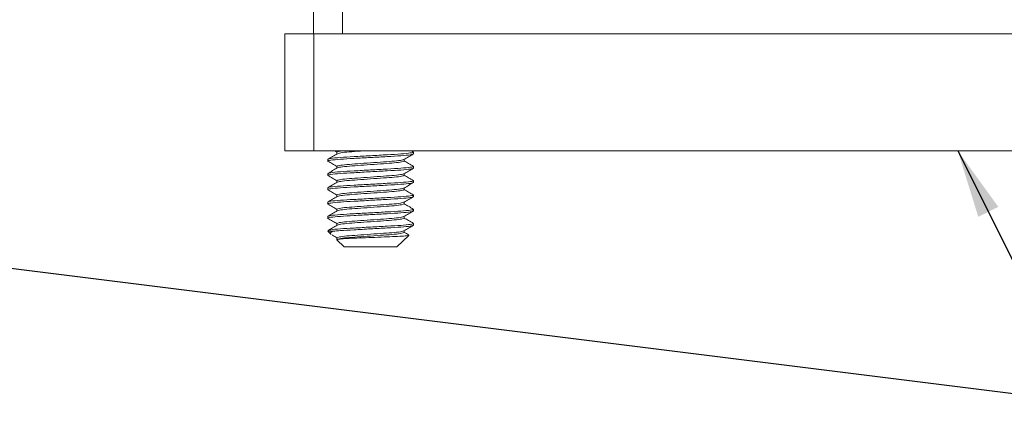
# Paper-space layout 'Sheet1' of a CAD drawing. Header units: millimetres. Extents: x 0 to 864, y 0 to 559.
# Tile 5 of 79: x 265 to 333, y 398 to 424. Entities that reach past the tile are written whole.
import ezdxf

# ---------------------------------------------------------------- set-up
doc = ezdxf.new("R2010")
doc.units = ezdxf.units.MM
doc.dimstyles.new('SLDDIMSTYLE0', dxfattribs={"dimtxt": 0, "dimasz": 4.7625, "dimexe": 0, "dimexo": 0.0625, "dimgap": 0, "dimtad": 0, "dimtih": 1, "dimtoh": 1, "dimdec": 0, "dimrnd": 1e-09, "dimzin": 0, "dimdsep": 46, "dimtxsty": 'Standard', "dimsah": 1, "dimcen": 0.09, "dimadec": 0, "dimazin": 0, "dimtfac": 4.7625, "dimtdec": 0, "dimtofl": 0, "dimtmove": 0, "dimatfit": 3, "dimfxl": 1, "dimfrac": 2, "dimtolj": 1, "dimtzin": 0, "dimarcsym": 0})

psp = doc.layouts.new('Sheet1')

# ---------------------------------------------------------------- linework, layer by layer
at = {"color": 7, "linetype": 'Continuous', "lineweight": 15}
for p, q in [((285.161, 423.471), (285.161, 425.471)), ((287.193, 425.471), (287.193, 423.471)), ((283.161, 415.272), (283.161, 423.471)), ((283.161, 423.471), (285.193, 423.471)), ((285.193, 423.471), (285.193, 415.272)), ((285.193, 423.471), (421.129, 423.471)), ((285.193, 415.272), (283.161, 415.272)), ((285.193, 415.272), (421.129, 415.272)), ((286.161, 414.692), (286.161, 414.567)), ((286.66, 415.272), (286.811, 415.184)), ((286.811, 415.192), (286.811, 415.067)), ((291.512, 414.567), (291.512, 414.692)), ((292.147, 415.207), (292.035, 415.272)), ((292.161, 415.067), (292.161, 415.192)), ((286.811, 414.192), (286.811, 414.067)), ((292.161, 414.067), (292.161, 414.192)), ((286.161, 413.692), (286.161, 413.567)), ((291.512, 413.567), (291.512, 413.692)), ((286.161, 412.692), (286.161, 412.567)), ((286.811, 413.192), (286.811, 413.067)), ((291.512, 412.567), (291.512, 412.692)), ((292.161, 413.067), (292.161, 413.192)), ((286.811, 412.192), (286.811, 412.067)), ((292.161, 412.067), (292.161, 412.192)), ((286.161, 411.692), (286.161, 411.567)), ((291.512, 411.567), (291.512, 411.692)), ((286.161, 410.692), (286.161, 410.567)), ((286.811, 411.192), (286.811, 411.067)), ((291.512, 410.567), (291.512, 410.692)), ((292.161, 411.067), (292.161, 411.192)), ((286.811, 410.192), (286.811, 410.067)), ((292.161, 410.067), (292.161, 410.192)), ((286.161, 409.647), (286.393, 409.43)), ((286.528, 409.647), (286.161, 409.647)), ((286.811, 409.192), (286.811, 409.041)), ((291.004, 408.567), (291.839, 409.346)), ((291.512, 409.567), (291.512, 409.692)), ((286.809, 409.043), (287.319, 408.567)), ((286.818, 409.048), (286.846, 409.041)), ((289.161, 408.567), (287.319, 408.567)), ((291.004, 408.567), (289.161, 408.567))]:
    psp.add_line(p, q, dxfattribs=at)
for points, knots in [([(286.211, 414.554), (286.192, 414.559), (286.085, 414.583), (286.341, 414.628), (286.977, 414.696), (287.986, 414.752), (289.16, 414.817), (290.34, 414.883), (291.333, 414.939), (292.027, 415.007), (292.117, 415.048), (292.161, 415.067)], [0, 0, 0, 0, 0.026535, 0.147334, 0.271305, 0.390371, 0.513267, 0.636163, 0.755229, 0.879201, 1, 1, 1, 1]), ([(286.825, 415.084), (286.716, 415.021), (286.498, 414.894), (286.281, 414.768), (286.172, 414.705)], [0, 0, 0, 0, 0.499742, 1, 1, 1, 1]), ([(286.21, 414.706), (286.248, 414.721), (286.335, 414.758), (286.992, 414.821), (287.981, 414.877), (289.162, 414.942), (290.337, 415.008), (291.345, 415.064), (291.983, 415.132), (292.238, 415.177), (292.126, 415.203), (292.104, 415.208)], [0, 0, 0, 0, 0.096519, 0.223291, 0.3450465, 0.4707185, 0.5963905, 0.718146, 0.844918, 0.9684455, 1, 1, 1, 1]), ([(286.811, 415.192), (286.827, 415.212), (286.847, 415.238), (287.08, 415.266), (287.132, 415.272)], [0, 0, 0, 0, 0.776883, 1, 1, 1, 1]), ([(286.811, 414.192), (286.846, 414.212), (286.916, 414.253), (287.459, 414.321), (288.238, 414.377), (289.161, 414.442), (290.086, 414.508), (290.859, 414.564), (291.363, 414.625), (291.43, 414.66), (291.457, 414.674)], [0, 0, 0, 0, 0.1290266, 0.261455, 0.3886243, 0.5198992, 0.6511741, 0.7783434, 0.9107717, 1, 1, 1, 1]), ([(286.859, 415.084), (286.886, 415.099), (286.953, 415.134), (287.467, 415.196), (288.043, 415.238), (288.43, 415.266), (288.521, 415.272)], [0, 0, 0, 0, 0.23965, 0.577192, 0.90133, 1, 1, 1, 1]), ([(291.494, 414.674), (291.602, 414.737), (291.82, 414.863), (292.037, 414.989), (292.146, 415.053)], [0, 0, 0, 0, 0.499803, 1, 1, 1, 1]), ([(286.213, 413.553), (286.193, 413.558), (286.085, 413.583), (286.341, 413.628), (286.977, 413.696), (287.986, 413.752), (289.16, 413.817), (290.34, 413.883), (291.333, 413.939), (292.027, 414.007), (292.117, 414.048), (292.161, 414.067)], [0, 0, 0, 0, 0.027859, 0.148494, 0.272297, 0.391201, 0.51393, 0.636658, 0.755562, 0.879366, 1, 1, 1, 1]), ([(286.825, 414.084), (286.716, 414.02), (286.498, 413.894), (286.28, 413.768), (286.171, 413.705)], [0, 0, 0, 0, 0.499741, 1, 1, 1, 1]), ([(286.172, 414.555), (286.281, 414.492), (286.494, 414.368), (286.707, 414.245), (286.811, 414.184)], [0, 0, 0, 0, 0.511421, 1, 1, 1, 1]), ([(286.21, 413.706), (286.248, 413.721), (286.334, 413.757), (286.992, 413.821), (287.981, 413.877), (289.162, 413.942), (290.337, 414.008), (291.345, 414.064), (291.983, 414.132), (292.238, 414.177), (292.126, 414.203), (292.103, 414.208)], [0, 0, 0, 0, 0.096721, 0.223411, 0.345088, 0.470678, 0.596269, 0.717946, 0.844635, 0.968083, 1, 1, 1, 1]), ([(286.858, 414.084), (286.886, 414.099), (286.954, 414.134), (287.463, 414.196), (288.237, 414.252), (289.161, 414.317), (290.085, 414.383), (290.863, 414.439), (291.406, 414.507), (291.477, 414.548), (291.512, 414.567)], [0, 0, 0, 0, 0.093809, 0.225571, 0.352101, 0.482716, 0.61333, 0.73986, 0.871622, 1, 1, 1, 1]), ([(291.497, 413.676), (291.605, 413.739), (291.822, 413.865), (292.04, 413.991), (292.148, 414.054)], [0, 0, 0, 0, 0.4998342, 1, 1, 1, 1]), ([(292.147, 414.207), (292.038, 414.27), (291.826, 414.393), (291.615, 414.516), (291.512, 414.576)], [0, 0, 0, 0, 0.513764, 1, 1, 1, 1]), ([(286.173, 413.554), (286.282, 413.491), (286.494, 413.368), (286.707, 413.245), (286.811, 413.184)], [0, 0, 0, 0, 0.512087, 1, 1, 1, 1]), ([(286.811, 413.192), (286.846, 413.212), (286.916, 413.253), (287.459, 413.321), (288.238, 413.377), (289.161, 413.442), (290.086, 413.508), (290.86, 413.564), (291.367, 413.626), (291.434, 413.661), (291.462, 413.675)], [0, 0, 0, 0, 0.128586, 0.260561, 0.387296, 0.518122, 0.648948, 0.775683, 0.907659, 1, 1, 1, 1]), ([(286.858, 413.084), (286.886, 413.098), (286.953, 413.134), (287.462, 413.196), (288.237, 413.252), (289.161, 413.317), (290.085, 413.383), (290.863, 413.439), (291.406, 413.507), (291.477, 413.548), (291.512, 413.567)], [0, 0, 0, 0, 0.0940524, 0.2257793, 0.352275, 0.4828546, 0.6134342, 0.7399299, 0.8716568, 1, 1, 1, 1]), ([(292.146, 413.207), (292.037, 413.27), (291.826, 413.393), (291.614, 413.516), (291.512, 413.575)], [0, 0, 0, 0, 0.514058, 1, 1, 1, 1]), ([(286.216, 412.552), (286.195, 412.557), (286.085, 412.583), (286.34, 412.628), (286.978, 412.696), (287.986, 412.752), (289.16, 412.817), (290.34, 412.883), (291.333, 412.939), (292.027, 413.007), (292.117, 413.048), (292.161, 413.067)], [0, 0, 0, 0, 0.029554, 0.149978, 0.273565, 0.392262, 0.514777, 0.637292, 0.755989, 0.879576, 1, 1, 1, 1]), ([(286.825, 413.084), (286.716, 413.02), (286.498, 412.894), (286.28, 412.768), (286.171, 412.705)], [0, 0, 0, 0, 0.49974, 1, 1, 1, 1]), ([(286.209, 412.706), (286.247, 412.721), (286.334, 412.757), (286.992, 412.821), (287.981, 412.877), (289.162, 412.942), (290.337, 413.008), (291.345, 413.064), (291.983, 413.132), (292.238, 413.177), (292.126, 413.203), (292.102, 413.208)], [0, 0, 0, 0, 0.096929, 0.223545, 0.345151, 0.470668, 0.596186, 0.717792, 0.844408, 0.967783, 1, 1, 1, 1]), ([(286.811, 412.192), (286.846, 412.212), (286.916, 412.253), (287.459, 412.321), (288.238, 412.377), (289.161, 412.442), (290.086, 412.508), (290.86, 412.564), (291.37, 412.627), (291.438, 412.662), (291.466, 412.677)], [0, 0, 0, 0, 0.128164, 0.259707, 0.386026, 0.516423, 0.646821, 0.77314, 0.904683, 1, 1, 1, 1]), ([(291.499, 412.677), (291.608, 412.74), (291.825, 412.866), (292.043, 412.993), (292.151, 413.056)], [0, 0, 0, 0, 0.499797, 1, 1, 1, 1]), ([(286.22, 411.551), (286.197, 411.557), (286.085, 411.583), (286.34, 411.628), (286.978, 411.696), (287.985, 411.752), (289.16, 411.817), (290.34, 411.883), (291.333, 411.939), (292.027, 412.007), (292.117, 412.048), (292.161, 412.067)], [0, 0, 0, 0, 0.031623, 0.151791, 0.275114, 0.393558, 0.515812, 0.638065, 0.756509, 0.879833, 1, 1, 1, 1]), ([(286.824, 412.083), (286.715, 412.02), (286.498, 411.894), (286.28, 411.768), (286.171, 411.704)], [0, 0, 0, 0, 0.49974, 1, 1, 1, 1]), ([(286.174, 412.554), (286.283, 412.49), (286.495, 412.368), (286.707, 412.244), (286.811, 412.184)], [0, 0, 0, 0, 0.513153, 1, 1, 1, 1]), ([(286.209, 411.705), (286.247, 411.721), (286.334, 411.757), (286.992, 411.821), (287.981, 411.877), (289.162, 411.942), (290.337, 412.008), (291.345, 412.064), (291.983, 412.132), (292.238, 412.177), (292.125, 412.203), (292.102, 412.209)], [0, 0, 0, 0, 0.09714, 0.223691, 0.345234, 0.470686, 0.596139, 0.717682, 0.844233, 0.967545, 1, 1, 1, 1]), ([(286.857, 412.084), (286.886, 412.098), (286.953, 412.134), (287.462, 412.196), (288.237, 412.252), (289.161, 412.317), (290.085, 412.383), (290.863, 412.439), (291.406, 412.507), (291.477, 412.548), (291.512, 412.567)], [0, 0, 0, 0, 0.0943, 0.225991, 0.352452, 0.482996, 0.61354, 0.740001, 0.871692, 1, 1, 1, 1]), ([(291.499, 411.677), (291.608, 411.74), (291.826, 411.867), (292.043, 411.993), (292.152, 412.056)], [0, 0, 0, 0, 0.499762, 1, 1, 1, 1]), ([(292.146, 412.207), (292.037, 412.27), (291.826, 412.393), (291.614, 412.516), (291.512, 412.575)], [0, 0, 0, 0, 0.514307, 1, 1, 1, 1]), ([(286.161, 410.692), (286.206, 410.712), (286.296, 410.753), (286.989, 410.821), (287.982, 410.877), (289.162, 410.942), (290.337, 411.008), (291.345, 411.064), (291.983, 411.132), (292.238, 411.177), (292.125, 411.203), (292.102, 411.209)], [0, 0, 0, 0, 0.120144, 0.243445, 0.361866, 0.484096, 0.606326, 0.724747, 0.848048, 0.968192, 1, 1, 1, 1]), ([(286.176, 411.553), (286.285, 411.489), (286.497, 411.367), (286.708, 411.244), (286.811, 411.184)], [0, 0, 0, 0, 0.514616, 1, 1, 1, 1]), ([(286.811, 411.192), (286.846, 411.212), (286.916, 411.253), (287.459, 411.321), (288.238, 411.377), (289.161, 411.442), (290.086, 411.508), (290.86, 411.564), (291.371, 411.627), (291.439, 411.662), (291.467, 411.677)], [0, 0, 0, 0, 0.128099, 0.259574, 0.385829, 0.51616, 0.64649, 0.772745, 0.904221, 1, 1, 1, 1]), ([(286.857, 411.084), (286.885, 411.098), (286.953, 411.134), (287.462, 411.196), (288.237, 411.252), (289.161, 411.317), (290.085, 411.383), (290.863, 411.439), (291.406, 411.507), (291.477, 411.548), (291.512, 411.567)], [0, 0, 0, 0, 0.094546, 0.226201, 0.352628, 0.483137, 0.613645, 0.740072, 0.871727, 1, 1, 1, 1]), ([(292.146, 411.207), (292.037, 411.271), (291.826, 411.393), (291.614, 411.516), (291.512, 411.575)], [0, 0, 0, 0, 0.514508, 1, 1, 1, 1]), ([(286.219, 410.552), (286.196, 410.557), (286.085, 410.583), (286.34, 410.628), (286.978, 410.696), (287.985, 410.752), (289.16, 410.817), (290.34, 410.883), (291.333, 410.939), (292.027, 411.007), (292.117, 411.048), (292.161, 411.067)], [0, 0, 0, 0, 0.031109, 0.15134, 0.274729, 0.393236, 0.515554, 0.637873, 0.756379, 0.879769, 1, 1, 1, 1]), ([(286.824, 411.083), (286.715, 411.02), (286.497, 410.894), (286.28, 410.767), (286.171, 410.704)], [0, 0, 0, 0, 0.49974, 1, 1, 1, 1]), ([(286.176, 410.553), (286.285, 410.49), (286.496, 410.367), (286.708, 410.244), (286.811, 410.184)], [0, 0, 0, 0, 0.513836, 1, 1, 1, 1]), ([(286.811, 410.192), (286.846, 410.212), (286.916, 410.253), (287.459, 410.321), (288.238, 410.377), (289.161, 410.442), (290.086, 410.508), (290.86, 410.564), (291.37, 410.626), (291.437, 410.662), (291.465, 410.676)], [0, 0, 0, 0, 0.128272, 0.259925, 0.386351, 0.516858, 0.647365, 0.77379, 0.905444, 1, 1, 1, 1]), ([(286.857, 410.083), (286.885, 410.098), (286.953, 410.133), (287.462, 410.196), (288.237, 410.252), (289.161, 410.317), (290.085, 410.383), (290.863, 410.439), (291.406, 410.507), (291.477, 410.548), (291.512, 410.567)], [0, 0, 0, 0, 0.094788, 0.226408, 0.352801, 0.483275, 0.613748, 0.740141, 0.871761, 1, 1, 1, 1]), ([(291.498, 410.677), (291.607, 410.74), (291.825, 410.866), (292.043, 410.992), (292.152, 411.056)], [0, 0, 0, 0, 0.499742, 1, 1, 1, 1]), ([(292.146, 410.208), (292.037, 410.271), (291.825, 410.393), (291.614, 410.516), (291.512, 410.575)], [0, 0, 0, 0, 0.514662, 1, 1, 1, 1]), ([(286.824, 410.083), (286.715, 410.02), (286.497, 409.894), (286.28, 409.767), (286.171, 409.704)], [0, 0, 0, 0, 0.499741, 1, 1, 1, 1]), ([(286.208, 409.705), (286.246, 409.721), (286.333, 409.757), (286.992, 409.821), (287.981, 409.877), (289.162, 409.942), (290.337, 410.008), (291.345, 410.064), (291.983, 410.132), (292.238, 410.177), (292.125, 410.203), (292.101, 410.209)], [0, 0, 0, 0, 0.09755, 0.223999, 0.345443, 0.470794, 0.596146, 0.71759, 0.844039, 0.967251, 1, 1, 1, 1]), ([(286.528, 409.647), (286.689, 409.663), (287.062, 409.701), (287.988, 409.752), (289.16, 409.817), (290.34, 409.883), (291.333, 409.939), (292.027, 410.007), (292.117, 410.048), (292.161, 410.067)], [0, 0, 0, 0, 0.110056, 0.255469, 0.40556, 0.555652, 0.701065, 0.85247, 1, 1, 1, 1]), ([(291.497, 409.676), (291.606, 409.739), (291.824, 409.865), (292.041, 409.992), (292.15, 410.055)], [0, 0, 0, 0, 0.499749, 1, 1, 1, 1]), ([(286.4, 409.437), (286.39, 409.442), (286.297, 409.489), (286.357, 409.557), (286.483, 409.623), (286.528, 409.647)], [0, 0, 0, 0, 0.0697942, 0.6655357, 1, 1, 1, 1]), ([(286.467, 409.384), (286.477, 409.378), (286.592, 409.311), (286.707, 409.245), (286.811, 409.184)], [0, 0, 0, 0, 0.0935573, 1, 1, 1, 1]), ([(291.82, 409.366), (291.822, 409.361), (291.829, 409.345), (291.502, 409.316), (290.912, 409.281), (290.123, 409.25), (289.247, 409.216), (288.388, 409.18), (287.635, 409.149), (287.093, 409.115), (286.8, 409.083), (286.816, 409.065), (286.823, 409.058)], [0, 0, 0, 0, 0.057777, 0.17219, 0.284173, 0.396182, 0.506232, 0.613547, 0.720879, 0.826558, 0.929204, 1, 1, 1, 1]), ([(286.811, 409.192), (286.846, 409.212), (286.916, 409.253), (287.459, 409.321), (288.238, 409.377), (289.161, 409.442), (290.086, 409.508), (290.86, 409.564), (291.368, 409.626), (291.435, 409.661), (291.463, 409.676)], [0, 0, 0, 0, 0.12849, 0.260368, 0.387009, 0.517738, 0.648467, 0.775108, 0.906986, 1, 1, 1, 1]), ([(286.811, 409.067), (286.846, 409.087), (286.916, 409.128), (287.459, 409.196), (288.238, 409.252), (289.161, 409.317), (290.085, 409.383), (290.863, 409.439), (291.406, 409.507), (291.477, 409.548), (291.512, 409.567)], [0, 0, 0, 0, 0.124088, 0.251448, 0.37375, 0.5, 0.62625, 0.748552, 0.875912, 1, 1, 1, 1]), ([(291.837, 409.387), (291.831, 409.39), (291.723, 409.453), (291.614, 409.516), (291.512, 409.575)], [0, 0, 0, 0, 0.05459, 1, 1, 1, 1])]:
    psp.add_open_spline(points, degree=3, knots=knots, dxfattribs=at)

# ---------------------------------------------------------------- leaders
at = {"color": 7, "linetype": 'Continuous', "lineweight": 0}
for points in [[(164.379, 419.519), (339.05, 397.67), (344.13, 397.67)], [(330.241, 415.272), (339.05, 397.67), (344.13, 397.67)]]:
    psp.add_leader(points, dimstyle='SLDDIMSTYLE0', dxfattribs=at)

doc.saveas('drawing.dxf')
